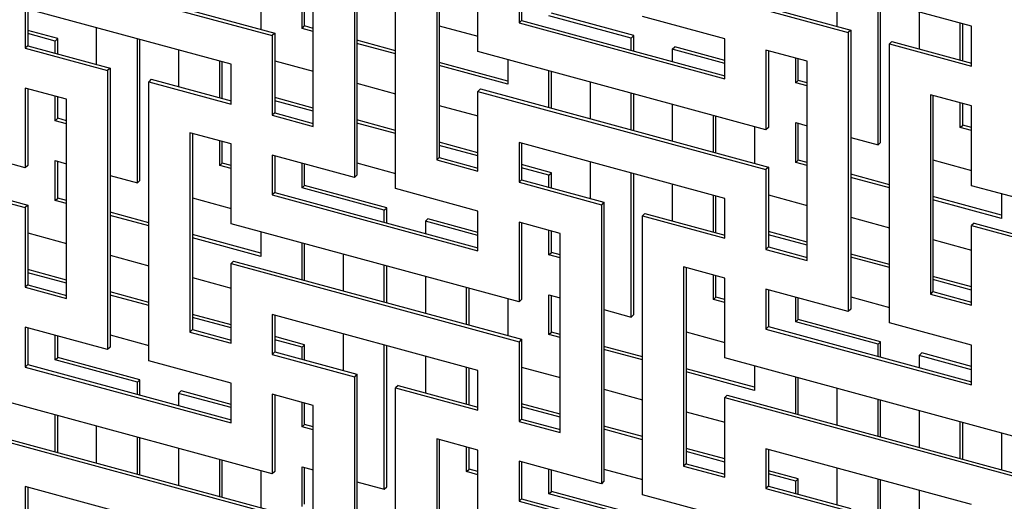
# Model space of a CAD drawing. Header units: millimetres. Extents: x -474 to 5676, y -231 to 4074.
# Tile 29 of 43: x 4009 to 4185, y 2517 to 2603. Entities that reach past the tile are written whole.
import ezdxf

# ---------------------------------------------------------------- set-up
doc = ezdxf.new("R2010")
doc.units = ezdxf.units.MM
doc.header["$LTSCALE"] = 12

msp = doc.modelspace()

# ---------------------------------------------------------------- linework, layer by layer
for p, q in [((4068.54, 2624.98), (4068.54, 2574.98)), ((4068.98, 2625.42), (4068.98, 2575.42)), ((4075.91, 2572.98), (4075.91, 2622.98)), ((4061.16, 2584.13), (4061.16, 2619.84)), ((4002.2, 2614.43), (4053.79, 2600.41)), ((4002.65, 2614.87), (4054.24, 2600.85)), ((4083.28, 2613.83), (4083.28, 2578.12)), ((4083.72, 2613.71), (4083.72, 2578.55)), ((4090.65, 2597.54), (4090.65, 2611.83)), ((4179.09, 2602.08), (4142.24, 2612.09)), ((4059.14, 2601.7), (4059.14, 2608.84)), ((4059.59, 2602.14), (4059.59, 2608.72)), ((4098.02, 2609.82), (4098.02, 2602.68)), ((4098.46, 2609.7), (4098.46, 2603.12)), ((4154.95, 2608.64), (4154.95, 2602.05)), ((4051.77, 2608.11), (4051.77, 2601.52)), ((4046.42, 2595.27), (4009.57, 2605.29)), ((4009.57, 2605.29), (4009.57, 2598.15)), ((4010.02, 2605.17), (4010.02, 2598.58)), ((4142.68, 2605.39), (4157.42, 2601.38)), ((4162.32, 2580.8), (4162.32, 2606.63)), ((4162.77, 2581.24), (4162.77, 2606.51)), ((4118.1, 2599.96), (4103.36, 2603.97)), ((4118.55, 2600.4), (4103.81, 2604.41)), ((4134.87, 2599.81), (4120.13, 2603.82)), ((4142.24, 2604.95), (4156.98, 2600.94)), ((4169.69, 2604.63), (4169.69, 2598.05)), ((4022.29, 2601.83), (4022.29, 2595.25)), ((4059.14, 2601.7), (4059.59, 2602.14)), ((4061.16, 2601.15), (4059.14, 2601.7)), ((4061.16, 2601.71), (4059.59, 2602.14)), ((4083.72, 2602.16), (4090.65, 2600.28)), ((4098.46, 2603.12), (4098.02, 2602.68)), ((4098.02, 2602.68), (4134.87, 2592.67)), ((4098.46, 2603.12), (4134.87, 2593.22)), ((4177.06, 2596.04), (4177.06, 2602.63)), ((4177.51, 2595.92), (4177.51, 2602.5)), ((4179.09, 2594.93), (4179.09, 2602.08)), ((4015.37, 2599.87), (4010.02, 2601.32)), ((4014.92, 2599.43), (4010.02, 2600.76)), ((4014.92, 2599.43), (4015.37, 2599.87)), ((4015.37, 2597.13), (4015.37, 2599.87)), ((4029.66, 2574), (4029.66, 2599.83)), ((4054.24, 2600.85), (4053.79, 2600.41)), ((4053.79, 2600.41), (4053.79, 2586.13)), ((4054.24, 2600.85), (4054.24, 2586.57)), ((4118.1, 2599.96), (4118.55, 2600.4)), ((4118.1, 2597.78), (4118.1, 2599.96)), ((4118.55, 2597.66), (4118.55, 2600.4)), ((4134.87, 2592.67), (4134.87, 2599.81)), ((4157.42, 2601.38), (4156.98, 2600.94)), ((4156.98, 2600.94), (4156.98, 2550.94)), ((4157.42, 2601.38), (4157.42, 2551.38)), ((4010.02, 2598.58), (4009.57, 2598.15)), ((4009.57, 2598.15), (4024.31, 2594.14)), ((4010.02, 2598.58), (4024.76, 2594.58)), ((4014.92, 2597.25), (4014.92, 2599.43)), ((4030.11, 2574.43), (4030.11, 2599.71)), ((4075.91, 2597.7), (4068.98, 2599.58)), ((4075.91, 2597.14), (4068.98, 2599.02)), ((4125.47, 2597.96), (4125.92, 2598.4)), ((4134.87, 2595.97), (4125.92, 2598.4)), ((4164.8, 2599.38), (4164.35, 2598.94)), ((4164.35, 2548.94), (4164.35, 2598.94)), ((4164.35, 2598.94), (4179.09, 2594.93)), ((4164.8, 2599.38), (4179.09, 2595.49)), ((4037.03, 2597.83), (4037.03, 2591.24)), ((4142.24, 2583.52), (4090.65, 2597.54)), ((4125.47, 2597.96), (4125.47, 2595.78)), ((4134.87, 2595.41), (4125.47, 2597.96)), ((4149.61, 2595.8), (4142.24, 2597.81)), ((4142.24, 2597.81), (4142.24, 2583.52)), ((4142.68, 2597.68), (4142.68, 2583.96)), ((4147.58, 2591.95), (4147.58, 2596.35)), ((4024.76, 2594.58), (4024.31, 2594.14)), ((4024.76, 2594.58), (4024.76, 2544.58)), ((4044.4, 2589.24), (4044.4, 2595.82)), ((4044.85, 2589.12), (4044.85, 2595.7)), ((4046.42, 2588.13), (4046.42, 2595.27)), ((4054.24, 2595.89), (4061.16, 2594.01)), ((4095.99, 2592.24), (4083.72, 2595.58)), ((4095.99, 2591.68), (4083.72, 2595.02)), ((4095.99, 2596.09), (4095.99, 2591.68)), ((4148.03, 2592.39), (4148.03, 2596.23)), ((4149.61, 2560.09), (4149.61, 2595.8)), ((4024.31, 2594.14), (4024.31, 2544.14)), ((4103.36, 2587.5), (4103.36, 2594.09)), ((4103.81, 2587.38), (4103.81, 2593.96)), ((4016.94, 2589), (4009.57, 2591)), ((4009.57, 2591), (4009.57, 2576.72)), ((4032.13, 2592.57), (4031.68, 2592.14)), ((4031.68, 2542.14), (4031.68, 2592.14)), ((4031.68, 2592.14), (4046.42, 2588.13)), ((4032.13, 2592.57), (4046.42, 2588.69)), ((4068.98, 2591.88), (4075.91, 2590)), ((4110.73, 2592.08), (4110.73, 2585.5)), ((4147.58, 2591.95), (4148.03, 2592.39)), ((4149.61, 2591.4), (4147.58, 2591.95)), ((4149.61, 2591.96), (4148.03, 2592.39)), ((4009.57, 2576.72), (3957.98, 2590.74)), ((4010.02, 2590.88), (4010.02, 2577.15)), ((4014.92, 2585.15), (4014.92, 2589.55)), ((4015.37, 2585.58), (4015.37, 2589.43)), ((4061.16, 2587.42), (4054.24, 2589.3)), ((4091.09, 2590.84), (4090.65, 2590.4)), ((4090.65, 2576.11), (4090.65, 2590.4)), ((4090.65, 2590.4), (4142.24, 2576.38)), ((4091.09, 2590.84), (4142.68, 2576.81)), ((4118.1, 2583.5), (4118.1, 2590.08)), ((4118.55, 2583.37), (4118.55, 2589.96)), ((4179.09, 2587.79), (4171.72, 2589.79)), ((4171.72, 2589.79), (4171.72, 2554.08)), ((4172.16, 2589.67), (4172.16, 2554.52)), ((4016.94, 2553.29), (4016.94, 2589)), ((4061.16, 2586.86), (4054.24, 2588.74)), ((4083.72, 2587.88), (4090.65, 2586)), ((4125.47, 2588.08), (4125.47, 2581.49)), ((4177.06, 2583.94), (4177.06, 2588.34)), ((4177.51, 2584.38), (4177.51, 2588.22)), ((4179.09, 2573.51), (4179.09, 2587.79)), ((4054.24, 2586.57), (4053.79, 2586.13)), ((4053.79, 2586.13), (4061.16, 2584.13)), ((4054.24, 2586.57), (4061.16, 2584.68)), ((4132.84, 2579.49), (4132.84, 2586.07)), ((4133.29, 2579.37), (4133.29, 2585.95)), ((3958.43, 2584.03), (4010.02, 2570.01)), ((4014.92, 2585.15), (4015.37, 2585.58)), ((4016.94, 2584.6), (4014.92, 2585.15)), ((4016.94, 2585.16), (4015.37, 2585.58)), ((4075.91, 2583.42), (4068.98, 2585.3)), ((4075.91, 2582.86), (4068.98, 2584.74)), ((4140.21, 2584.07), (4140.21, 2577.49)), ((4142.68, 2583.96), (4142.24, 2583.52)), ((4147.58, 2584.81), (4149.61, 2584.26)), ((4147.58, 2577.66), (4147.58, 2584.81)), ((4148.03, 2578.1), (4148.03, 2584.68)), ((4177.06, 2583.94), (4177.51, 2584.38)), ((4179.09, 2583.39), (4177.06, 2583.94)), ((4179.09, 2583.95), (4177.51, 2584.38)), ((3957.98, 2583.59), (4009.57, 2569.57)), ((4046.42, 2580.99), (4039.05, 2582.99)), ((4039.05, 2582.99), (4039.05, 2547.28)), ((4039.5, 2582.87), (4039.5, 2547.71)), ((4044.4, 2577.13), (4044.4, 2581.54)), ((4044.85, 2577.57), (4044.85, 2581.42)), ((4046.42, 2566.7), (4046.42, 2580.99)), ((4090.65, 2579.41), (4083.72, 2581.29)), ((4090.65, 2578.85), (4083.72, 2580.73)), ((4134.87, 2571.24), (4098.02, 2581.25)), ((4098.02, 2581.25), (4098.02, 2574.11)), ((4098.46, 2581.13), (4098.46, 2574.55)), ((4157.42, 2582.13), (4162.32, 2580.8)), ((4162.32, 2580.8), (4162.77, 2581.24)), ((4068.54, 2574.98), (4053.79, 2578.98)), ((4053.79, 2578.98), (4053.79, 2571.84)), ((4054.24, 2578.86), (4054.24, 2572.28)), ((4010.02, 2577.15), (4009.57, 2576.72)), ((4014.92, 2578), (4016.94, 2577.45)), ((4014.92, 2570.86), (4014.92, 2578)), ((4015.37, 2571.3), (4015.37, 2577.88)), ((4044.4, 2577.13), (4044.85, 2577.57)), ((4046.42, 2576.58), (4044.4, 2577.13)), ((4046.42, 2577.14), (4044.85, 2577.57)), ((4059.14, 2573.13), (4059.14, 2577.53)), ((4059.59, 2573.57), (4059.59, 2577.41)), ((4068.98, 2577.59), (4075.91, 2575.71)), ((4083.72, 2578.55), (4083.28, 2578.12)), ((4083.28, 2578.12), (4090.65, 2576.11)), ((4083.72, 2578.55), (4090.65, 2576.67)), ((4103.81, 2575.83), (4098.46, 2577.29)), ((4110.73, 2577.8), (4110.73, 2571.21)), ((4147.58, 2577.66), (4148.03, 2578.1)), ((4149.61, 2577.11), (4147.58, 2577.66)), ((4149.61, 2577.67), (4148.03, 2578.1)), ((4172.16, 2578.13), (4179.09, 2576.24)), ((4024.76, 2575.33), (4029.66, 2574)), ((4068.98, 2575.42), (4068.54, 2574.98)), ((4103.36, 2575.4), (4098.46, 2576.73)), ((4103.36, 2575.4), (4103.81, 2575.83)), ((4103.36, 2573.22), (4103.36, 2575.4)), ((4103.81, 2573.09), (4103.81, 2575.83)), ((4118.1, 2549.96), (4118.1, 2575.79)), ((4118.55, 2550.4), (4118.55, 2575.67)), ((4142.68, 2576.81), (4142.24, 2576.38)), ((4142.24, 2576.38), (4142.24, 2562.09)), ((4142.68, 2576.81), (4142.68, 2562.53)), ((4164.35, 2573.67), (4157.42, 2575.55)), ((4029.66, 2574), (4030.11, 2574.43)), ((4059.14, 2573.13), (4059.59, 2573.57)), ((4074.33, 2569.56), (4059.59, 2573.57)), ((4098.46, 2574.55), (4098.02, 2574.11)), ((4098.02, 2574.11), (4112.76, 2570.1)), ((4098.46, 2574.55), (4113.2, 2570.54)), ((4125.47, 2573.79), (4125.47, 2567.21)), ((4164.35, 2573.11), (4157.42, 2574.99)), ((4230.68, 2559.48), (4179.09, 2573.51)), ((4054.24, 2572.28), (4053.79, 2571.84)), ((4053.79, 2571.84), (4090.65, 2561.83)), ((4054.24, 2572.28), (4090.65, 2562.38)), ((4073.88, 2569.12), (4059.14, 2573.13)), ((4090.65, 2568.97), (4075.91, 2572.98)), ((4132.84, 2565.2), (4132.84, 2571.79)), ((4133.29, 2565.08), (4133.29, 2571.66)), ((4142.68, 2571.85), (4149.61, 2569.97)), ((4184.43, 2572.05), (4184.43, 2567.65)), ((4010.02, 2570.01), (4009.57, 2569.57)), ((4010.02, 2570.01), (4010.02, 2555.73)), ((4014.92, 2570.86), (4015.37, 2571.3)), ((4016.94, 2570.31), (4014.92, 2570.86)), ((4016.94, 2570.87), (4015.37, 2571.3)), ((4039.5, 2571.32), (4046.42, 2569.44)), ((4113.2, 2570.54), (4112.76, 2570.1)), ((4112.76, 2570.1), (4112.76, 2520.1)), ((4113.2, 2570.54), (4113.2, 2520.54)), ((4134.87, 2564.09), (4134.87, 2571.24)), ((4184.43, 2568.21), (4172.16, 2571.54)), ((4184.43, 2567.65), (4172.16, 2570.98)), ((4009.57, 2569.57), (4009.57, 2555.29)), ((4031.68, 2566.86), (4024.76, 2568.74)), ((4031.68, 2566.3), (4024.76, 2568.18)), ((4073.88, 2569.12), (4074.33, 2569.56)), ((4073.88, 2566.94), (4073.88, 2569.12)), ((4074.33, 2566.82), (4074.33, 2569.56)), ((4090.65, 2561.83), (4090.65, 2568.97)), ((4120.57, 2568.54), (4120.13, 2568.1)), ((4120.13, 2518.1), (4120.13, 2568.1)), ((4120.13, 2568.1), (4134.87, 2564.09)), ((4120.57, 2568.54), (4134.87, 2564.65)), ((4098.02, 2552.68), (4046.42, 2566.7)), ((4081.25, 2567.12), (4081.7, 2567.56)), ((4081.25, 2567.12), (4081.25, 2564.94)), ((4090.65, 2564.57), (4081.25, 2567.12)), ((4090.65, 2565.13), (4081.7, 2567.56)), ((4105.39, 2564.96), (4098.02, 2566.97)), ((4098.02, 2566.97), (4098.02, 2552.68)), ((4098.46, 2566.84), (4098.46, 2553.12)), ((4157.42, 2567.85), (4164.35, 2565.96)), ((4179.54, 2566.8), (4179.09, 2566.36)), ((4179.09, 2552.08), (4179.09, 2566.36)), ((4179.09, 2566.36), (4230.68, 2552.34)), ((4179.54, 2566.8), (4231.13, 2552.78)), ((4010.02, 2565.05), (4016.94, 2563.17)), ((4051.77, 2561.4), (4039.5, 2564.74)), ((4051.77, 2565.25), (4051.77, 2560.84)), ((4103.36, 2561.11), (4103.36, 2565.51)), ((4103.81, 2561.55), (4103.81, 2565.39)), ((4105.39, 2529.25), (4105.39, 2564.96)), ((4149.61, 2563.39), (4142.68, 2565.27)), ((4149.61, 2562.83), (4142.68, 2564.71)), ((4051.77, 2560.84), (4039.5, 2564.18)), ((4059.14, 2556.66), (4059.14, 2563.25)), ((4059.59, 2556.54), (4059.59, 2563.12)), ((4172.16, 2563.84), (4179.09, 2561.96)), ((4024.76, 2561.04), (4031.68, 2559.16)), ((4066.51, 2561.24), (4066.51, 2554.66)), ((4103.36, 2561.11), (4103.81, 2561.55)), ((4105.39, 2560.56), (4103.36, 2561.11)), ((4105.39, 2561.12), (4103.81, 2561.55)), ((4142.68, 2562.53), (4142.24, 2562.09)), ((4142.24, 2562.09), (4149.61, 2560.09)), ((4142.68, 2562.53), (4149.61, 2560.65)), ((4164.35, 2559.38), (4157.42, 2561.26)), ((4046.87, 2560), (4046.42, 2559.56)), ((4046.42, 2545.27), (4046.42, 2559.56)), ((4046.42, 2559.56), (4098.02, 2545.54)), ((4046.87, 2560), (4098.46, 2545.97)), ((4073.88, 2552.66), (4073.88, 2559.24)), ((4164.35, 2558.82), (4157.42, 2560.7)), ((4016.94, 2556.58), (4010.02, 2558.46)), ((4016.94, 2556.02), (4010.02, 2557.9)), ((4074.33, 2552.53), (4074.33, 2559.12)), ((4134.87, 2556.95), (4127.5, 2558.95)), ((4127.5, 2558.95), (4127.5, 2523.24)), ((4127.94, 2558.83), (4127.94, 2523.68)), ((4132.84, 2553.1), (4132.84, 2557.5)), ((4010.02, 2555.73), (4009.57, 2555.29)), ((4010.02, 2555.73), (4016.94, 2553.84)), ((4039.5, 2557.04), (4046.42, 2555.16)), ((4081.25, 2557.24), (4081.25, 2550.65)), ((4133.29, 2553.54), (4133.29, 2557.38)), ((4134.87, 2542.67), (4134.87, 2556.95)), ((4179.09, 2555.37), (4172.16, 2557.26)), ((4179.09, 2554.81), (4172.16, 2556.7)), ((4009.57, 2555.29), (4016.94, 2553.29)), ((4031.68, 2552.58), (4024.76, 2554.46)), ((4088.62, 2548.65), (4088.62, 2555.23)), ((4089.07, 2548.53), (4089.07, 2555.11)), ((4103.36, 2553.97), (4105.39, 2553.42)), ((4103.36, 2546.82), (4103.36, 2553.97)), ((4156.98, 2550.94), (4142.24, 2554.95)), ((4142.24, 2554.95), (4142.24, 2547.8)), ((4142.68, 2554.83), (4142.68, 2548.24)), ((4172.16, 2554.52), (4171.72, 2554.08)), ((4171.72, 2554.08), (4179.09, 2552.08)), ((4172.16, 2554.52), (4179.09, 2552.64)), ((4031.68, 2552.02), (4024.76, 2553.9)), ((4095.99, 2553.23), (4095.99, 2546.65)), ((4098.46, 2553.12), (4098.02, 2552.68)), ((4103.81, 2547.26), (4103.81, 2553.84)), ((4132.84, 2553.1), (4133.29, 2553.54)), ((4134.87, 2552.55), (4132.84, 2553.1)), ((4134.87, 2553.11), (4133.29, 2553.54)), ((4147.58, 2549.09), (4147.58, 2553.49)), ((4148.03, 2549.53), (4148.03, 2553.37)), ((4157.42, 2553.56), (4164.35, 2551.68)), ((4046.42, 2548.57), (4039.5, 2550.45)), ((4113.2, 2551.29), (4118.1, 2549.96)), ((4157.42, 2551.38), (4156.98, 2550.94)), ((4046.42, 2548.01), (4039.5, 2549.89)), ((4090.65, 2540.4), (4053.79, 2550.41)), ((4053.79, 2550.41), (4053.79, 2543.27)), ((4054.24, 2550.29), (4054.24, 2543.71)), ((4118.1, 2549.96), (4118.55, 2550.4)), ((4147.58, 2549.09), (4148.03, 2549.53)), ((4162.32, 2545.09), (4147.58, 2549.09)), ((4162.77, 2545.52), (4148.03, 2549.53)), ((4179.09, 2544.93), (4164.35, 2548.94)), ((4024.31, 2544.14), (4009.57, 2548.14)), ((4009.57, 2548.14), (4009.57, 2541)), ((4010.02, 2548.02), (4010.02, 2541.44)), ((4039.5, 2547.71), (4039.05, 2547.28)), ((4039.05, 2547.28), (4046.42, 2545.27)), ((4039.5, 2547.71), (4046.42, 2545.83)), ((4066.51, 2546.96), (4066.51, 2540.37)), ((4103.36, 2546.82), (4103.81, 2547.26)), ((4105.39, 2546.83), (4103.81, 2547.26)), ((4127.94, 2547.29), (4134.87, 2545.4)), ((4142.68, 2548.24), (4142.24, 2547.8)), ((4142.24, 2547.8), (4179.09, 2537.79)), ((4142.68, 2548.24), (4179.09, 2538.35)), ((4014.92, 2542.29), (4014.92, 2546.69)), ((4015.37, 2542.73), (4015.37, 2546.57)), ((4024.76, 2546.75), (4031.68, 2544.87)), ((4059.59, 2544.99), (4054.24, 2546.45)), ((4059.14, 2544.56), (4054.24, 2545.89)), ((4098.46, 2545.97), (4098.02, 2545.54)), ((4098.02, 2545.54), (4098.02, 2531.25)), ((4098.46, 2545.97), (4098.46, 2531.69)), ((4105.39, 2546.27), (4103.36, 2546.82)), ((4162.32, 2545.09), (4162.77, 2545.52)), ((4162.77, 2542.78), (4162.77, 2545.52)), ((4024.76, 2544.58), (4024.31, 2544.14)), ((4054.24, 2543.71), (4053.79, 2543.27)), ((4054.24, 2543.71), (4068.98, 2539.7)), ((4059.14, 2544.56), (4059.59, 2544.99)), ((4059.14, 2542.38), (4059.14, 2544.56)), ((4059.59, 2542.25), (4059.59, 2544.99)), ((4073.88, 2519.12), (4073.88, 2544.95)), ((4074.33, 2519.56), (4074.33, 2544.83)), ((4120.13, 2542.83), (4113.2, 2544.71)), ((4120.13, 2542.27), (4113.2, 2544.15)), ((4162.32, 2542.9), (4162.32, 2545.09)), ((4169.69, 2543.08), (4170.14, 2543.52)), ((4179.09, 2541.09), (4170.14, 2543.52)), ((4179.09, 2537.79), (4179.09, 2544.93)), ((4014.92, 2542.29), (4015.37, 2542.73)), ((4029.66, 2538.28), (4014.92, 2542.29)), ((4030.11, 2538.72), (4015.37, 2542.73)), ((4046.42, 2538.13), (4031.68, 2542.14)), ((4053.79, 2543.27), (4068.54, 2539.26)), ((4081.25, 2542.95), (4081.25, 2536.37)), ((4186.46, 2528.64), (4134.87, 2542.67)), ((4169.69, 2543.08), (4169.69, 2540.9)), ((4179.09, 2540.53), (4169.69, 2543.08)), ((4010.02, 2541.44), (4009.57, 2541)), ((4009.57, 2541), (4046.42, 2530.99)), ((4010.02, 2541.44), (4046.42, 2531.54)), ((4088.62, 2534.36), (4088.62, 2540.95)), ((4089.07, 2534.24), (4089.07, 2540.82)), ((4090.65, 2533.25), (4090.65, 2540.4)), ((4098.46, 2541.01), (4105.39, 2539.13)), ((4140.21, 2537.37), (4127.94, 2540.7)), ((4140.21, 2536.81), (4127.94, 2540.14)), ((4140.21, 2541.21), (4140.21, 2536.81)), ((4029.66, 2538.28), (4030.11, 2538.72)), ((4029.66, 2536.1), (4029.66, 2538.28)), ((4030.11, 2535.98), (4030.11, 2538.72)), ((4046.42, 2530.99), (4046.42, 2538.13)), ((4068.98, 2539.7), (4068.54, 2539.26)), ((4068.54, 2539.26), (4068.54, 2489.26)), ((4068.98, 2539.7), (4068.98, 2489.7)), ((4147.58, 2532.62), (4147.58, 2539.21)), ((4148.03, 2532.5), (4148.03, 2539.09)), ((4037.03, 2536.28), (4037.48, 2536.72)), ((4046.42, 2534.29), (4037.48, 2536.72)), ((4076.35, 2537.7), (4075.91, 2537.26)), ((4075.91, 2487.26), (4075.91, 2537.26)), ((4075.91, 2537.26), (4090.65, 2533.25)), ((4076.35, 2537.7), (4090.65, 2533.81)), ((4113.2, 2537.01), (4120.13, 2535.12)), ((4154.95, 2537.21), (4154.95, 2530.62)), ((4053.79, 2521.84), (4002.2, 2535.86)), ((4037.03, 2536.28), (4037.03, 2534.1)), ((4046.42, 2533.73), (4037.03, 2536.28)), ((4061.16, 2534.12), (4053.79, 2536.13)), ((4053.79, 2536.13), (4053.79, 2521.84)), ((4054.24, 2536), (4054.24, 2522.28)), ((4059.14, 2530.27), (4059.14, 2534.67)), ((4059.59, 2530.71), (4059.59, 2534.55)), ((4135.31, 2535.96), (4134.87, 2535.52)), ((4134.87, 2521.24), (4134.87, 2535.52)), ((4134.87, 2535.52), (4186.46, 2521.5)), ((4135.31, 2535.96), (4186.91, 2521.94)), ((4162.32, 2528.62), (4162.32, 2535.2)), ((4162.77, 2528.5), (4162.77, 2535.08)), ((4061.16, 2498.41), (4061.16, 2534.12)), ((4105.39, 2532.55), (4098.46, 2534.43)), ((4105.39, 2531.99), (4098.46, 2533.87)), ((4127.94, 2533), (4134.87, 2531.12)), ((4169.69, 2533.2), (4169.69, 2526.62)), ((4014.92, 2525.82), (4014.92, 2532.41)), ((4015.37, 2525.7), (4015.37, 2532.28)), ((4098.46, 2531.69), (4098.02, 2531.25)), ((4098.02, 2531.25), (4105.39, 2529.25)), ((4098.46, 2531.69), (4105.39, 2529.81)), ((4177.06, 2524.61), (4177.06, 2531.2)), ((4177.51, 2524.49), (4177.51, 2531.08)), ((4022.29, 2530.4), (4022.29, 2523.82)), ((4059.14, 2530.27), (4059.59, 2530.71)), ((4061.16, 2529.72), (4059.14, 2530.27)), ((4061.16, 2530.28), (4059.59, 2530.71)), ((4120.13, 2528.54), (4113.2, 2530.42)), ((4120.13, 2527.98), (4113.2, 2529.86)), ((4002.2, 2528.72), (4053.79, 2514.7)), ((4002.65, 2529.16), (4054.24, 2515.13)), ((4029.66, 2521.82), (4029.66, 2528.4)), ((4030.11, 2521.69), (4030.11, 2528.28)), ((4090.65, 2526.11), (4083.28, 2528.11)), ((4083.28, 2528.11), (4083.28, 2492.4)), ((4083.72, 2527.99), (4083.72, 2492.84)), ((4184.43, 2529.19), (4184.43, 2522.61)), ((4037.03, 2526.4), (4037.03, 2519.81)), ((4088.62, 2522.26), (4088.62, 2526.66)), ((4089.07, 2522.7), (4089.07, 2526.54)), ((4090.65, 2511.83), (4090.65, 2526.11)), ((4134.87, 2524.53), (4127.94, 2526.42)), ((4134.87, 2523.97), (4127.94, 2525.86)), ((4179.09, 2516.36), (4142.24, 2526.37)), ((4142.24, 2526.37), (4142.24, 2519.23)), ((4142.68, 2526.25), (4142.68, 2519.67)), ((4044.4, 2517.81), (4044.4, 2524.39)), ((4044.85, 2517.69), (4044.85, 2524.27)), ((4112.76, 2520.1), (4098.02, 2524.11)), ((4098.02, 2524.11), (4098.02, 2516.96)), ((4098.46, 2523.99), (4098.46, 2517.4)), ((4051.77, 2522.39), (4051.77, 2515.81)), ((4054.24, 2522.28), (4053.79, 2521.84)), ((4059.14, 2523.13), (4061.16, 2522.58)), ((4059.14, 2515.98), (4059.14, 2523.13)), ((4059.59, 2516.42), (4059.59, 2523)), ((4088.62, 2522.26), (4089.07, 2522.7)), ((4090.65, 2521.71), (4088.62, 2522.26)), ((4090.65, 2522.27), (4089.07, 2522.7)), ((4103.36, 2518.25), (4103.36, 2522.65)), ((4103.81, 2518.69), (4103.81, 2522.53)), ((4113.2, 2522.72), (4120.13, 2520.84)), ((4127.94, 2523.68), (4127.5, 2523.24)), ((4127.5, 2523.24), (4134.87, 2521.24)), ((4127.94, 2523.68), (4134.87, 2521.8)), ((4148.03, 2520.96), (4142.68, 2522.41)), ((4154.95, 2522.92), (4154.95, 2516.34)), ((4068.98, 2520.45), (4073.88, 2519.12)), ((4113.2, 2520.54), (4112.76, 2520.1)), ((4147.58, 2520.52), (4142.68, 2521.85)), ((4147.58, 2520.52), (4148.03, 2520.96)), ((4147.58, 2518.34), (4147.58, 2520.52)), ((4148.03, 2518.22), (4148.03, 2520.96)), ((4162.32, 2495.08), (4162.32, 2520.92)), ((4162.77, 2495.52), (4162.77, 2520.79)), ((4046.42, 2509.56), (4009.57, 2519.57)), ((4009.57, 2519.57), (4009.57, 2512.43)), ((4010.02, 2519.45), (4010.02, 2512.87)), ((4073.88, 2519.12), (4074.33, 2519.56)), ((4103.36, 2518.25), (4103.81, 2518.69)), ((4118.55, 2514.68), (4103.81, 2518.69)), ((4142.68, 2519.67), (4142.24, 2519.23)), ((4142.24, 2519.23), (4156.98, 2515.23)), ((4142.68, 2519.67), (4157.42, 2515.66)), ((4169.69, 2518.91), (4169.69, 2512.33)), ((4098.46, 2517.4), (4098.02, 2516.96)), ((4098.02, 2516.96), (4134.87, 2506.95)), ((4098.46, 2517.4), (4134.87, 2507.51)), ((4118.1, 2514.25), (4103.36, 2518.25)), ((4134.87, 2514.09), (4120.13, 2518.1))]:
    msp.add_line(p, q)

doc.saveas('drawing.dxf')
